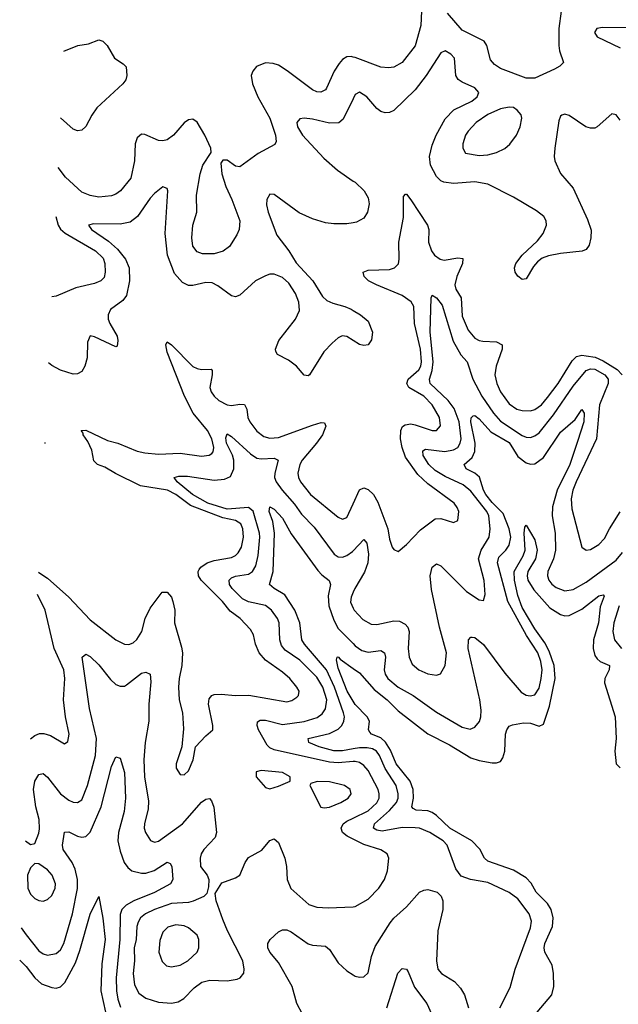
# Model space of a CAD drawing. Header units: inches. Extents: x 1954678 to 2060271, y 904822 to 1016299.
# Tile 196 of 256: x 1958440 to 1961241, y 992186 to 996790. Entities that reach past the tile are written whole.
import ezdxf

# ---------------------------------------------------------------- set-up
doc = ezdxf.new("R2010")
doc.units = ezdxf.units.IN
doc.header["$MEASUREMENT"] = 0
doc.layers.add('B9959', color=7, linetype='Continuous')
doc.layers.add('B9969', color=7, linetype='Continuous')

msp = doc.modelspace()

# ---------------------------------------------------------------- linework, layer by layer
at = {"layer": 'B9959', "color": 5}
for points, elevation in [([(1958645.8, 996644), (1958712, 996670), (1958762, 996678), (1958810, 996697), (1958828.7, 996690), (1958849, 996670), (1958884, 996610), (1958924.1, 996584.1), (1958937.2, 996570), (1958941.2, 996530), (1958936, 996510), (1958922.7, 996490), (1958801.1, 996378.9), (1958776.6, 996343.4), (1958750, 996291), (1958730, 996274), (1958710, 996270.6), (1958690, 996279.3), (1958630.7, 996332)], 560), ([(1960000, 996615.5), (1959990, 996618), (1959970, 996616.3), (1959950, 996604.1), (1959934, 996586), (1959911.5, 996550), (1959875.3, 996470), (1959870, 996462.6), (1959848.5, 996451.5), (1959830, 996452.4), (1959810, 996461.8), (1959692, 996552), (1959650, 996578.4), (1959625.8, 996585.8), (1959590, 996588.3), (1959548.5, 996571.5), (1959529.9, 996550.1), (1959522.7, 996530), (1959528.4, 996490), (1959553.7, 996430), (1959610.5, 996330), (1959636.8, 996250), (1959639.4, 996220.6), (1959633.9, 996206.1), (1959555.4, 996164.6), (1959470, 996103), (1959450, 996106), (1959410, 996134), (1959390, 996134), (1959380.7, 996119.3), (1959385, 996070), (1959404.6, 996010), (1959432.5, 995950), (1959469.8, 995850), (1959466.2, 995810), (1959456.1, 995783.9), (1959421.3, 995730), (1959392.4, 995707.6), (1959350, 995694.9), (1959295.4, 995695.4), (1959270, 995705.3), (1959250, 995731), (1959244.9, 995770), (1959250.2, 995830), (1959269.3, 995890.7), (1959267.7, 995970), (1959284.2, 996070), (1959296.9, 996110), (1959334.9, 996170), (1959334, 996190), (1959306.5, 996250), (1959270.9, 996310.9), (1959250, 996326), (1959230, 996322.8), (1959210, 996308.9), (1959159.2, 996250), (1959130, 996229.3), (1959110, 996224.1), (1959090, 996225.8), (1959025.6, 996254.4), (1959010, 996254.9), (1958990, 996238.7), (1958979.8, 996210), (1958976.7, 996130), (1958959.3, 996050), (1958912.2, 995990), (1958890, 995974.2), (1958870, 995967), (1958810, 995960.8), (1958770, 995968.7), (1958730, 995984.6), (1958654.9, 996054.9), (1958619.4, 996098.6)], 540), ([(1960000, 996420.5), (1959953.9, 996326.1), (1959932.4, 996307.6), (1959890, 996306.7), (1959810, 996325.6), (1959770.7, 996329.3), (1959750, 996327), (1959736.4, 996310), (1959739.1, 996290), (1959762.6, 996250), (1959862.8, 996142.8), (1959926.1, 996086.1), (1960000, 996036.1)], 520), ([(1960000, 995290.5), (1959970, 995309.1), (1959948, 995312), (1959930, 995302.8), (1959901.6, 995278.4), (1959862.3, 995237.7), (1959795.1, 995130), (1959790, 995124.9), (1959770, 995128.4), (1959735.3, 995170), (1959697.6, 995197.6), (1959645.4, 995225.4), (1959638.6, 995238.6), (1959636.5, 995250), (1959652.4, 995290), (1959730.2, 995390), (1959748.5, 995430), (1959746.2, 995470), (1959730.8, 995510.8), (1959698.5, 995558.5), (1959670, 995584.7), (1959630, 995600.6), (1959610, 995600.2), (1959590, 995593.5), (1959542.6, 995570), (1959470, 995502.4), (1959450, 995495.3), (1959430, 995499.5), (1959366.7, 995546.7), (1959339.8, 995559.8), (1959310, 995561.3), (1959250, 995547.9), (1959230, 995547.7), (1959201, 995561), (1959163.6, 995603.6), (1959131.1, 995690), (1959119.9, 995790), (1959133.4, 995990), (1959130, 996000.7), (1959110, 996008.4), (1959070, 995977.7), (1959050, 995956.1), (1958990.3, 995869.7), (1958956.4, 995843.6), (1958910, 995834.9), (1958784.7, 995835.3), (1958762, 995830), (1958775.4, 995810), (1958855.2, 995755.2), (1958897.5, 995717.5), (1958934.2, 995670), (1958951.3, 995630), (1958954.1, 995570), (1958939.3, 995500.7), (1958922.9, 995477.1), (1958865.4, 995434.6), (1958853.4, 995410), (1958854.1, 995390), (1958861.3, 995370), (1958895.3, 995310), (1958898.9, 995290), (1958895.6, 995264.4), (1958890, 995260.7), (1958790, 995307.9), (1958770, 995312.2), (1958756.9, 995283.1), (1958754.8, 995210), (1958744.7, 995170), (1958730, 995146), (1958710, 995134.2), (1958690, 995133.4), (1958630, 995151.9), (1958590, 995174), (1958575.2, 995186)], 520), ([(1960000, 995840.9), (1959970, 995835.5), (1959910, 995835.5), (1959870, 995841), (1959810, 995858.7), (1959747.3, 995887.3), (1959630, 995973.8), (1959610, 995974.3), (1959596, 995950), (1959594.9, 995925.1), (1959602.8, 995890), (1959642.4, 995782.4), (1959698.5, 995710), (1959733.3, 995653.3), (1959811.4, 995570), (1959856.4, 995496.4), (1959877.3, 995477.3), (1959904.5, 995464.5), (1959961.6, 995450), (1959990, 995437.3), (1960000, 995431.1)], 520), ([(1958608.3, 995870.4), (1958619.4, 995830), (1958630.3, 995810.3), (1958652, 995792), (1958794, 995710), (1958830, 995676), (1958837.6, 995650), (1958839.8, 995610), (1958834.3, 995585.7), (1958819.6, 995570), (1958790, 995556.5), (1958702.8, 995537.2), (1958610, 995497.6), (1958590.1, 995494.9)], 540), ([(1958527.7, 994206.5), (1958530, 994206), (1958570, 994179.7), (1958670, 994090.1), (1958770, 993984.1), (1958890, 993891.2), (1958930, 993870.2), (1958950, 993868.2), (1958970, 993875.9), (1958987.6, 993892.4), (1959010.5, 993930), (1959027.2, 993990), (1959050, 994038.5), (1959107, 994113), (1959130, 994113.5), (1959150, 994090.2), (1959156.9, 994070), (1959165, 994030), (1959163.5, 993970), (1959197, 993857), (1959200.9, 993830), (1959198.4, 993770), (1959185.5, 993710), (1959182.2, 993670), (1959186.4, 993610), (1959201.8, 993550), (1959205.5, 993474.5), (1959198, 993390), (1959171.8, 993310), (1959172, 993290), (1959190, 993261.6), (1959210, 993259.3), (1959230, 993278), (1959252.1, 993330), (1959262, 993390), (1959310, 993442), (1959343.7, 993470), (1959344.2, 993490), (1959323.5, 993590), (1959325.9, 993614.1), (1959339.3, 993630), (1959350, 993634.9), (1959382.7, 993637.3), (1959450, 993630.1), (1959511.8, 993631.8), (1959690, 993601.1), (1959713.1, 993606.9), (1959737, 993623), (1959744, 993630), (1959747.2, 993650), (1959736.8, 993670), (1959703.2, 993710), (1959670, 993739.9), (1959590, 993795.8), (1959559.9, 993830), (1959542.8, 993870), (1959533.9, 993913.9), (1959519.1, 993939.1), (1959470.7, 993990), (1959424.8, 994024.8), (1959389.2, 994070), (1959289.2, 994170), (1959277, 994190), (1959274.6, 994210), (1959280, 994220), (1959286.8, 994230), (1959316.8, 994250), (1959350, 994262.3), (1959430, 994276.1), (1959450, 994284.8), (1959462.6, 994297.4), (1959476.8, 994323.2), (1959487.6, 994370), (1959483.7, 994410), (1959473.7, 994433.7), (1959449.2, 994449.2), (1959390, 994461.7), (1959239.4, 994519.4), (1959170, 994570.8), (1959131.9, 994590), (1959004.6, 994610), (1958887.8, 994667.8), (1958837.7, 994697.7), (1958803.1, 994710), (1958787, 994727), (1958777.1, 994777.1), (1958758.7, 994818.7), (1958736.1, 994850), (1958737, 994857), (1958728, 994870), (1958750, 994871), (1958850, 994823.1), (1958899.5, 994810), (1958990, 994773.5), (1959025.5, 994765.5), (1959090, 994758.1), (1959190, 994763.1), (1959289.9, 994750.1), (1959325.6, 994754.4), (1959338.1, 994761.9), (1959345.2, 994770), (1959348.4, 994790), (1959339.2, 994830), (1959318.3, 994870), (1959251.4, 994950), (1959211.3, 995030), (1959130, 995235.6), (1959123.1, 995270), (1959130, 995283.8), (1959150, 995270.3), (1959250, 995169.5), (1959270, 995158.7), (1959290, 995155.1), (1959335.9, 995155.9), (1959340.2, 995150), (1959340.1, 995130), (1959329, 995070), (1959335.3, 995050), (1959349.4, 995030), (1959371.1, 995010), (1959410, 994989), (1959430, 994986.4), (1959470, 994992.9), (1959491.6, 994991.6), (1959503.2, 994970), (1959507.9, 994930), (1959517, 994910), (1959550, 994866.7), (1959581.8, 994841.8), (1959610, 994833.5), (1959650, 994837.2), (1959810, 994894.7), (1959850, 994906.5), (1959865.7, 994905.7), (1959872.6, 994890), (1959856.1, 994850), (1959828.5, 994810), (1959760.9, 994730), (1959750.1, 994710), (1959740.8, 994670), (1959744.1, 994650), (1959753.9, 994630), (1959800.5, 994570), (1959930, 994463.8), (1959950, 994454.9), (1959970, 994462.6), (1960000, 994527.3)], 480), ([(1960000, 993321.1), (1959930, 993316.1), (1959890, 993319.3), (1959630, 993376.2), (1959610, 993385.6), (1959598.4, 993398.4), (1959557.7, 993470), (1959550.9, 993490), (1959552.6, 993507.4), (1959565.5, 993514.5), (1959590, 993515), (1959670, 993494.9), (1959770, 993508.2), (1959832, 993528), (1959854.7, 993545.3), (1959870, 993568.1), (1959877.2, 993610), (1959858.7, 993670), (1959830, 993716), (1959750, 993795.7), (1959681.9, 993841.9), (1959664.2, 993864.2), (1959656.7, 993890), (1959654.1, 993970), (1959645.9, 993990), (1959617.3, 994030), (1959590, 994051.6), (1959510, 994068), (1959481.9, 994081.9), (1959433.7, 994130), (1959421.9, 994150), (1959420.6, 994170), (1959430, 994180.2), (1959450, 994187.8), (1959510, 994197), (1959529.5, 994210.5), (1959544.1, 994235.9), (1959554.9, 994285.1), (1959563.8, 994370), (1959562.2, 994390), (1959531.9, 994491.9), (1959510, 994508.8), (1959410, 994502.4), (1959319.5, 994530), (1959247.8, 994570), (1959176.2, 994630), (1959162.9, 994650), (1959184, 994656), (1959224.7, 994655.3), (1959350, 994637.2), (1959398.2, 994641.8), (1959425.4, 994654.6), (1959441.4, 994690), (1959442.3, 994730), (1959434.9, 994754.9), (1959407.4, 994810), (1959404.2, 994835.8), (1959410, 994854), (1959430, 994841.6), (1959519.6, 994759.6), (1959550, 994740.1), (1959570, 994736.6), (1959630, 994739.8), (1959648.9, 994730), (1959633.3, 994670), (1959632.7, 994650), (1959639.6, 994630), (1959668.1, 994590), (1959725.4, 994525.4), (1959758.3, 994478.3), (1959817, 994417), (1959911.4, 994291.4), (1959930, 994278.2), (1959950, 994277.3), (1959970, 994284.8), (1959996.4, 994303.6), (1960000, 994307.4)], 460), ([(1958557.1, 994812.7), (1958558, 994810), (1958556.8, 994808.5)], 520), ([(1960000, 993380.9), (1959950, 993371.9), (1959910, 993371.5), (1959841.2, 993390), (1959792.4, 993410), (1959789.7, 993430), (1959890, 993452.9), (1959930, 993472.5), (1959946.9, 993490), (1959956.6, 993510), (1959958.8, 993530), (1959954.2, 993550), (1959912, 993670), (1959875.7, 993750), (1959772.3, 993870), (1959760.4, 993890), (1959749.9, 993970), (1959727.5, 994030), (1959680.7, 994100.7), (1959630.8, 994130.8), (1959607.9, 994150), (1959625.2, 994210), (1959632.1, 994390), (1959624.3, 994444.3), (1959607.2, 994490), (1959610, 994513.1), (1959630, 994502), (1959670, 994459.7), (1959710, 994385.8), (1959835.3, 994215.3), (1959854, 994194), (1959888.4, 994168.4), (1959894.2, 994150), (1959883.2, 994096.8), (1959885.8, 994050), (1959910, 993982.8), (1959930, 993943), (1960000, 993873)], 440), ([(1958489.9, 993427.4), (1958510, 993442.9), (1958532.1, 993452.1), (1958552.6, 993452.6), (1958583.5, 993443.5), (1958650, 993403.8), (1958665.1, 993414.9), (1958670.8, 993449.2), (1958653.7, 993530), (1958645.4, 993610), (1958650.4, 993710), (1958647.1, 993750), (1958601.5, 993850), (1958558.8, 994030), (1958522.7, 994103.2)], 480), ([(1960000, 994112.9), (1959990.1, 994090), (1959987.3, 994067.3), (1960000, 994039.1)], 460), ([(1958466.8, 992951.4), (1958490, 992934), (1958510, 992938.8), (1958530, 992987.3), (1958533, 993007), (1958531.6, 993050), (1958515.3, 993110), (1958504.1, 993190), (1958509.9, 993230), (1958530, 993260.9), (1958550, 993266.3), (1958570, 993249.1), (1958630.1, 993170.1), (1958670, 993140.2), (1958690, 993131.4), (1958710, 993129.2), (1958730, 993143.1), (1958757.6, 993210), (1958794.7, 993350), (1958798.4, 993430), (1958766.3, 993570), (1958732.7, 993810), (1958750, 993823), (1958770, 993812), (1958810, 993774.3), (1958864.4, 993704.4), (1958890, 993681.8), (1958910, 993673.5), (1958930, 993673.8), (1958940, 993680), (1959010, 993735), (1959030, 993739.5), (1959050, 993730.6), (1959053.8, 993693.8), (1959043.8, 993590), (1959043.6, 993510), (1959026.7, 993410), (1959020.7, 993330), (1959023.5, 993250), (1959043.1, 993136.9), (1959040.3, 993099.7), (1959023.9, 993030), (1959022.4, 993010), (1959027.9, 992990), (1959052.1, 992952.1), (1959070, 992943.9), (1959090, 992948.6), (1959201.7, 993030), (1959290, 993131.3), (1959310, 993146), (1959328.3, 993148.3), (1959337.3, 993137.3), (1959348.4, 993108.4), (1959360.1, 992990), (1959354.2, 992965.8), (1959301.2, 992910), (1959288.4, 992890), (1959283.5, 992870), (1959286.4, 992830), (1959316.5, 992790), (1959324.9, 992770), (1959323.9, 992736.1), (1959315.8, 992704.2), (1959300.7, 992690), (1959252.2, 992667.8), (1959230, 992662.5), (1959150, 992658.2), (1959070, 992629.9), (1959028.7, 992610), (1959005.4, 992590), (1958993.4, 992570), (1958987.4, 992550), (1958984, 992490), (1958976, 992450), (1958976.9, 992390), (1958970.6, 992330), (1958977, 992277), (1958997.6, 992237.6), (1959030, 992214.6), (1959090, 992195.7), (1959150, 992191), (1959181.9, 992198.1), (1959207.1, 992212.9), (1959256.5, 992263.5), (1959291.5, 992290), (1959330, 992299.2), (1959410, 992295.4), (1959456.9, 992303.1), (1959471.6, 992310), (1959487.9, 992332.1), (1959490.7, 992350), (1959484.3, 992390), (1959412.2, 992530), (1959390, 992582.4), (1959358.7, 992670), (1959355.1, 992704.9), (1959385.6, 992754.4), (1959450, 992777.1), (1959470, 992790.6), (1959494.8, 992850), (1959510, 992872.6), (1959572.3, 992907.7), (1959610, 992951.8), (1959630, 992960.3), (1959650, 992943.1), (1959679.8, 992870), (1959688.7, 992830), (1959691.7, 992770), (1959708.1, 992728.1), (1959793.2, 992653.2), (1959830, 992640.2), (1959882.5, 992637.5), (1960000, 992642.7)], 460), ([(1960000, 993604), (1959971.4, 993650), (1959930, 993758.7), (1959922.4, 993797.6), (1959925.2, 993810), (1959930, 993811.6), (1959939.6, 993799.6), (1960000, 993757.1)], 420), ([(1958447.1, 992544.5), (1958470, 992511.1), (1958530, 992436.9), (1958550, 992421.8), (1958570, 992416), (1958610, 992423.2), (1958630, 992441.3), (1958645.6, 992470), (1958686.6, 992610), (1958710, 992727.7), (1958709.9, 992770), (1958698.9, 992818.9), (1958684.7, 992850), (1958642.9, 992910), (1958640.2, 992930), (1958649.2, 992990.8), (1958670, 992992.8), (1958710, 992972.5), (1958730, 992968.6), (1958750, 992971.1), (1958770, 992991.3), (1958821.4, 993110), (1958870, 993298), (1958890, 993343), (1958910, 993338), (1958930.5, 993270), (1958935.1, 993150), (1958928, 993088), (1958902.8, 992990), (1958898.8, 992950), (1958910, 992902.6), (1958929.3, 992849.3), (1958945.8, 992825.8), (1958964.5, 992810), (1959010, 992798.8), (1959030, 992799.6), (1959068.8, 992811.2), (1959130, 992850.2), (1959144.5, 992844.5), (1959151.2, 992831.2), (1959156.3, 992770), (1959144.9, 992750), (1959071.1, 992708.9), (1958974, 992670), (1958937.4, 992650), (1958918.1, 992630), (1958910, 992606), (1958907.6, 992490), (1958890.5, 992310), (1958892, 992250), (1958898.9, 992210), (1958912.2, 992172.2)], 440), ([(1960000, 992958.7), (1959972.4, 992972.4), (1959950.6, 992990), (1959943.2, 993010), (1959952.6, 993030), (1959970, 993042.3), (1960000, 993056.8)], 460), ([(1958439.8, 992393.2), (1958470, 992362.3), (1958510.1, 992310.1), (1958542.4, 992282.4), (1958590, 992265.2), (1958610, 992262.3), (1958630, 992268.1), (1958651.3, 992288.7), (1958700.5, 992379.5), (1958721.8, 992438.2), (1958770, 992608.4), (1958810, 992690.6), (1958829.4, 992589.4), (1958839.6, 992490), (1958823.7, 992376.3), (1958818.7, 992250), (1958841.8, 992150)], 420), ([(1959788.9, 992090), (1959737.2, 992190), (1959715.2, 992270), (1959650, 992381.8), (1959609.8, 992430), (1959600.3, 992450), (1959601, 992470), (1959612.3, 992490), (1959650, 992525.7), (1959670, 992534), (1959690, 992534.6), (1959710, 992525.2), (1959790, 992469.3), (1959810, 992462.3), (1959870, 992457.7), (1959890, 992442), (1959930, 992380.2), (1959970, 992343.5), (1960000, 992324.8)], 440)]:
    msp.add_lwpolyline(points, dxfattribs=dict(at, elevation=elevation))
for points, elevation in [([(1959570, 993279.5), (1959546, 993274), (1959545.5, 993250), (1959590, 993200.7), (1959610, 993193.4), (1959650, 993205.7), (1959705.2, 993230), (1959706, 993250), (1959668.7, 993270)], 480), ([(1959831.8, 993228.2), (1959801.6, 993218.4), (1959797.3, 993210), (1959848.8, 993108.8), (1959864.6, 993104.6), (1959890, 993108.3), (1959942.4, 993130), (1959976.4, 993150), (1959990.8, 993170), (1959985.7, 993190), (1959959.6, 993210), (1959890, 993227)], 480), ([(1958510, 992844.5), (1958490, 992824.5), (1958476.5, 992790), (1958478.2, 992730), (1958490, 992702), (1958510, 992680.8), (1958530, 992671.3), (1958550, 992669.1), (1958570, 992676.1), (1958590, 992694.6), (1958606.3, 992730), (1958606.6, 992750), (1958591.4, 992790), (1958570, 992815.6), (1958530, 992843.6)], 460), ([(1959170, 992558.5), (1959132.6, 992547.4), (1959110, 992523), (1959095.4, 992484.6), (1959091.3, 992430), (1959106.3, 992386.3), (1959126.7, 992366.7), (1959150, 992361.3), (1959190, 992369.2), (1959226.6, 992390), (1959269.7, 992430), (1959278, 992450), (1959278, 992490), (1959269.6, 992510), (1959230, 992543.1), (1959210, 992552.5)], 480)]:
    msp.add_lwpolyline(points, close=True, dxfattribs=dict(at, elevation=elevation))
at = {"layer": 'B9969', "color": 5}
for points, elevation in [([(1960319.2, 996830), (1960316.4, 996763.6), (1960290, 996668.9), (1960230, 996590.2), (1960190, 996569.2), (1960164.8, 996564.8), (1960130, 996568), (1960010, 996613), (1960000, 996615.5)], 540), ([(1960973.7, 996830), (1960962.2, 996750), (1960961.6, 996670), (1960964.7, 996644.7), (1960984, 996590), (1960966.8, 996573.2), (1960941.6, 996558.4), (1960850, 996517.6), (1960810, 996517), (1960690, 996562.8), (1960660.9, 996580.9), (1960642.9, 996602.9), (1960625.5, 996670), (1960613, 996690), (1960510, 996741.8), (1960440.6, 996820.6)], 540), ([(1961307.6, 996752.4), (1961165.8, 996754.2), (1961139.3, 996750), (1961129.7, 996730), (1961141.3, 996710), (1961250, 996659)], 520), ([(1961250, 996320.4), (1961230, 996345.3), (1961210, 996350.3), (1961142, 996290), (1961130, 996283.8), (1961110, 996282.5), (1961088.9, 996290), (1961010, 996342.4), (1960990, 996348.8), (1960975.8, 996344.2), (1960970, 996339.1), (1960963, 996317), (1960942.8, 996190), (1960940.5, 996150), (1960944.3, 996130), (1960970, 996071.5), (1961030, 996002), (1961095.8, 995855.8), (1961113, 995807), (1961112.4, 995770), (1961104.5, 995735.5), (1961090, 995715.6), (1961071.8, 995708.2), (1960970, 995697.7), (1960913.6, 995686.4), (1960884.6, 995675.4), (1960861.9, 995658.1), (1960843.8, 995636.2), (1960810, 995579.1), (1960790, 995575.5), (1960770, 995590.5), (1960758, 995610), (1960755.6, 995630), (1960761.3, 995650), (1960790, 995689.7), (1960863, 995757), (1960889, 995791), (1960904.6, 995830), (1960903.2, 995850), (1960892.4, 995870), (1960857, 995897), (1960750, 995960.2), (1960630, 996021.5), (1960570, 996032), (1960470, 996023.9), (1960424.6, 996030), (1960410, 996037.3), (1960390, 996056.5), (1960361.9, 996110), (1960357.6, 996150), (1960370, 996203.5), (1960388.2, 996250), (1960430, 996326.3), (1960470.9, 996369.1), (1960554.5, 996410), (1960580.2, 996430), (1960588.1, 996450), (1960570, 996471.6), (1960510, 996498.8), (1960491.6, 996511.6), (1960481.1, 996530), (1960473.6, 996610), (1960456.5, 996630), (1960430, 996644.9), (1960410, 996634.9), (1960340.9, 996530), (1960290, 996462.7), (1960190, 996366.4), (1960170, 996355.9), (1960150, 996354.2), (1960130, 996360.7), (1960110, 996375.5), (1960063.2, 996430), (1960030, 996452), (1960010, 996440.9), (1960000, 996420.5)], 520), ([(1960000, 996036.1), (1960009, 996030), (1960051.9, 995990), (1960070, 995957.6), (1960074.2, 995930), (1960066.8, 995890), (1960050, 995861.8), (1960016.2, 995843.8), (1960000, 995840.9)], 520), ([(1960000, 994527.3), (1960030, 994592), (1960050, 994600.9), (1960070, 994593), (1960094.4, 994570), (1960115, 994535), (1960162, 994410), (1960170, 994361), (1960183.2, 994323.2), (1960190, 994313.4), (1960210, 994304), (1960250, 994336.5), (1960314.3, 994405.7), (1960383.3, 994456.7), (1960410, 994458), (1960470, 994438.7), (1960490, 994448), (1960494, 994490), (1960487.2, 994510), (1960472, 994530), (1960350, 994619.6), (1960303.1, 994663.1), (1960244.6, 994744.6), (1960228.8, 994790), (1960221.8, 994830), (1960222.6, 994870), (1960231.3, 994888.7), (1960243.8, 994896.2), (1960270, 994900.1), (1960290, 994896), (1960370, 994869.1), (1960390, 994870.2), (1960409.1, 994890.9), (1960404.6, 994930), (1960369.2, 994990), (1960330, 995029.3), (1960261.2, 995070), (1960250.4, 995090), (1960256.9, 995110), (1960307.2, 995152.8), (1960316.7, 995170), (1960320.4, 995190), (1960314.8, 995250), (1960286.2, 995370), (1960283.5, 995450), (1960270.7, 995470.7), (1960230, 995500.3), (1960109.8, 995550), (1960072.5, 995570), (1960052, 995590), (1960046.2, 995610), (1960070, 995619.3), (1960170, 995622.4), (1960194, 995630), (1960211.8, 995648.2), (1960215.8, 995670), (1960213.7, 995750), (1960235, 995865), (1960236.2, 995963.8), (1960245.3, 995974.7), (1960250, 995975.2), (1960270, 995948.1), (1960348, 995830), (1960354.8, 995810), (1960352.3, 995750), (1960366.7, 995710), (1960380.5, 995690), (1960406.7, 995670), (1960426.4, 995666.4), (1960490, 995677.5), (1960513.4, 995673.4), (1960512.3, 995650), (1960484.7, 995590), (1960475.4, 995550), (1960479.8, 995530), (1960504.7, 995490), (1960510, 995404.2), (1960538.5, 995338.5), (1960570, 995301.2), (1960590, 995290.1), (1960606.9, 995286.9), (1960670, 995284.1), (1960697.5, 995270), (1960697.5, 995250), (1960669, 995170), (1960663.4, 995130), (1960671.8, 995090), (1960689.1, 995050), (1960730, 994994.6), (1960765.5, 994970), (1960790, 994962.5), (1960830, 994961.2), (1960850, 994967.8), (1960881.3, 994990), (1960910, 995023.2), (1960958.7, 995090), (1961025.2, 995194.8), (1961045.2, 995214.8), (1961070, 995221.3), (1961090, 995219.2), (1961131.7, 995211.7), (1961170, 995195.4), (1961234.6, 995154.6), (1961258.2, 995130)], 480), ([(1960000, 994039.1), (1960004.1, 994030), (1960045, 993985), (1960083.5, 993963.5), (1960110, 993962), (1960190, 993979.8), (1960217.2, 993977.2), (1960243.9, 993963.9), (1960255.8, 993950), (1960262.6, 993930), (1960258, 993850), (1960262, 993810), (1960276.2, 993776.2), (1960307.9, 993750), (1960350, 993731), (1960390, 993725.5), (1960407.9, 993732.1), (1960429.9, 993770.1), (1960437.4, 993830), (1960404.3, 993950), (1960365.8, 994125.8), (1960360.2, 994190), (1960369.8, 994230), (1960390, 994246.7), (1960410, 994236.5), (1960530, 994116.5), (1960590, 994078.4), (1960610, 994074.8), (1960617.7, 994102.3), (1960612.3, 994167.7), (1960587, 994270), (1960598.5, 994310), (1960635.6, 994370), (1960641, 994410), (1960634.9, 994470), (1960625.5, 994490), (1960550, 994586.4), (1960515.4, 994615.4), (1960430, 994654.4), (1960383.2, 994683.2), (1960354.6, 994710), (1960327.8, 994752.2), (1960325.6, 994774.4), (1960338.4, 994781.6), (1960428.3, 994771.7), (1960470, 994778.9), (1960490, 994790.2), (1960501.1, 994810), (1960505.3, 994830), (1960496.1, 994910), (1960472, 994972), (1960445.1, 995010), (1960360.4, 995090), (1960358.2, 995098.2), (1960356.5, 995110), (1960369.4, 995150), (1960373.9, 995190), (1960359.9, 995330), (1960365.3, 995490), (1960370, 995501.6), (1960390, 995489.2), (1960415.8, 995455.8), (1960467.3, 995287.3), (1960503.3, 995223.3), (1960533.8, 995190), (1960560.6, 995110), (1960602.5, 995030), (1960657, 994950), (1960690, 994913), (1960790, 994845.9), (1960810, 994837.9), (1960830, 994837.5), (1960850, 994844.1), (1960870, 994859.1), (1960937.9, 994942.1), (1961030, 995076.8), (1961089.9, 995150.1), (1961110, 995157.7), (1961130, 995156.2), (1961177.8, 995130), (1961192.3, 995110), (1961192.4, 995090), (1961152.7, 994990), (1961138.4, 994830), (1961043.7, 994630), (1961028.3, 994590), (1961019.9, 994550), (1961023, 994503), (1961070, 994323.8), (1961090.3, 994310.3), (1961110, 994313.4), (1961150, 994335.8), (1961175.2, 994364.8), (1961198.7, 994410), (1961250, 994489.2)], 460), ([(1960000, 995431.1), (1960034, 995410), (1960070, 995380.5), (1960089.7, 995330), (1960086.3, 995293.7), (1960070, 995270.6), (1960050, 995267), (1960030, 995272), (1960000, 995290.5)], 520), ([(1960000, 993873), (1960010, 993863.1), (1960040.8, 993840.8), (1960070, 993832.2), (1960130, 993840.2), (1960146.5, 993830), (1960150.7, 993810), (1960144.6, 993750), (1960149, 993730), (1960162.6, 993710), (1960211.1, 993670), (1960280.2, 993630), (1960390, 993552.8), (1960510, 993482.3), (1960547.2, 993472.7), (1960570, 993482.3), (1960591, 993509), (1960597.4, 993530), (1960598.2, 993561.8), (1960592.6, 993610), (1960538.3, 993850), (1960540.4, 993890), (1960550, 993903.1), (1960557.2, 993902.8), (1960570, 993901.5), (1960610, 993868.4), (1960710, 993735), (1960785.8, 993645.8), (1960810, 993632.6), (1960828.3, 993628.3), (1960850, 993633.5), (1960870, 993664), (1960880.1, 993710), (1960884.1, 993750), (1960878.5, 993790), (1960864.2, 993830), (1960811.6, 993911.6), (1960724.4, 994070), (1960674.6, 994250), (1960682.3, 994277.7), (1960714.5, 994310), (1960730, 994332.6), (1960737.4, 994370), (1960729.9, 994410), (1960701.5, 994481.5), (1960650, 994533.1), (1960620.5, 994570), (1960609.9, 994590), (1960590.8, 994650.8), (1960569.6, 994669.6), (1960528, 994690), (1960519.8, 994710), (1960556.2, 994743.8), (1960568.7, 994771.3), (1960570.6, 994810.6), (1960550.5, 994910), (1960551.5, 994928.5), (1960561.9, 994938.1), (1960570, 994940.2), (1960590, 994923.5), (1960643.5, 994863.5), (1960730, 994813.2), (1960770, 994747.4), (1960810, 994717.9), (1960830, 994711.4), (1960850, 994713.5), (1960890, 994743.7), (1960970, 994861.1), (1961039.2, 994920.8), (1961070, 994968.2), (1961080.2, 994950), (1961079.1, 994910), (1961050, 994818), (1961013.1, 994710), (1960955.1, 994590), (1960933.2, 994513.2), (1960930.5, 994470), (1960944.6, 994390), (1960947.1, 994310), (1960938, 994270), (1960910.8, 994210), (1960909, 994190), (1960915.3, 994170), (1960930, 994150.2), (1960950, 994135.3), (1960990, 994120.1), (1961030, 994125.3), (1961090, 994159.8), (1961230, 994263.6), (1961260.7, 994299.3)], 440), ([(1960000, 993757.1), (1960030, 993736), (1960098.2, 993658.2), (1960158.4, 993610), (1960210, 993558), (1960350, 993451.2), (1960450, 993399.6), (1960550, 993339.1), (1960590, 993325.9), (1960650, 993315.1), (1960670, 993314.7), (1960690, 993322), (1960700.9, 993339.1), (1960709.1, 993370), (1960712.1, 993450), (1960718.3, 993470), (1960730, 993486.4), (1960746.2, 993493.8), (1960797.1, 993502.9), (1960830, 993500.5), (1960870, 993487.3), (1960890, 993496.5), (1960918.9, 993581.1), (1960944.8, 993710), (1960940.4, 993770), (1960917.7, 993837.7), (1960897, 993877), (1960850, 993941.9), (1960790, 994041.5), (1960770, 994098), (1960754.2, 994170), (1960753.6, 994210), (1960796.1, 994283.9), (1960804.5, 994310), (1960800.3, 994390), (1960803.1, 994416.9), (1960810, 994427.3), (1960850, 994358.4), (1960861.5, 994310), (1960853.6, 994270), (1960816.8, 994210), (1960814, 994190), (1960817.3, 994170), (1960845, 994125), (1960920.6, 994040.6), (1960970, 994009.5), (1960990, 994003.6), (1961010, 994004.2), (1961070, 994033.4), (1961150, 994096.3), (1961170, 994100.5), (1961174.1, 994094.1), (1961155.5, 994044.5), (1961147.5, 993970), (1961124.6, 993890), (1961122.2, 993850), (1961130, 993817.7), (1961141.7, 993801.7), (1961155.5, 993790), (1961198.6, 993770), (1961197.2, 993750), (1961177.3, 993710), (1961176.1, 993690), (1961225.8, 993530), (1961230.1, 993429.9), (1961224.1, 993370), (1961230, 993310.7), (1961250, 993292.6)], 420), ([(1960000, 994307.4), (1960050, 994359.5), (1960063.4, 994343.4), (1960071.8, 994291.8), (1960069.2, 994250), (1960052.3, 994207.7), (1960007.3, 994130), (1960000, 994112.9)], 460), ([(1961244.3, 994050), (1961219.6, 993970), (1961214.2, 993930), (1961222, 993890), (1961256.1, 993850)], 440), ([(1960844.5, 992130), (1960929.7, 992230), (1960939.4, 992270), (1960937.7, 992330), (1960930.6, 992370), (1960897.3, 992430), (1960893.2, 992450), (1960896.9, 992470), (1960932, 992550), (1960935.2, 992590), (1960926.7, 992630), (1960910, 992657.8), (1960856.4, 992710), (1960832.5, 992752.5), (1960810, 992776.9), (1960750, 992813.4), (1960630, 992856.1), (1960614.5, 992870), (1960592.1, 992912.1), (1960555.3, 992950), (1960451.8, 993010), (1960390, 993069.9), (1960370, 993083.6), (1960350, 993090.4), (1960294, 993094), (1960281.3, 993101.3), (1960275.2, 993110), (1960282.2, 993150), (1960281.3, 993190), (1960267.2, 993230), (1960201.5, 993310), (1960174, 993374), (1960151.5, 993411.5), (1960130, 993431.6), (1960085.1, 993450), (1960078.2, 993458.2), (1960071.9, 993470), (1960076.8, 993510), (1960066.1, 993530), (1960010, 993588), (1960000, 993604)], 420), ([(1960686.2, 992170), (1960734.5, 992265.5), (1960757.3, 992350), (1960830, 992544.4), (1960834.6, 992574.6), (1960822.9, 992610), (1960770, 992679.1), (1960730, 992709.2), (1960630, 992756.5), (1960549.3, 992769.3), (1960505.6, 992785.6), (1960479.7, 992819.7), (1960439.1, 992930), (1960421.5, 992950), (1960359.2, 992990), (1960310, 993009.3), (1960290, 993012.2), (1960230, 993012.4), (1960135.8, 992995.8), (1960110, 993001.1), (1960095.5, 993010), (1960099.9, 993030), (1960170, 993091.9), (1960202.5, 993130), (1960209.9, 993150), (1960211, 993170), (1960201.7, 993210), (1960149, 993289), (1960123.8, 993350), (1960109.4, 993369.4), (1960090, 993380.3), (1960065.7, 993385.7), (1960030, 993386.3), (1960000, 993380.9)], 440), ([(1960000, 993056.8), (1960070, 993090.6), (1960110, 993128.9), (1960121.1, 993150), (1960122.4, 993170), (1960116.6, 993190), (1960070, 993279), (1960050, 993303.4), (1960030, 993316.9), (1960010, 993321.8), (1960000, 993321.1)], 460), ([(1960000, 992642.7), (1960010, 992643.1), (1960070, 992677.4), (1960119.8, 992730), (1960147.2, 992770), (1960161, 992810), (1960166.3, 992870), (1960158.4, 992890), (1960129, 992909), (1960050, 992933.7), (1960000, 992958.7)], 460), ([(1960000, 992324.8), (1960010, 992318.5), (1960030, 992313.2), (1960050, 992314.3), (1960070, 992333.4), (1960086, 992410), (1960103.5, 992456.5), (1960172.6, 992567.4), (1960190.5, 992589.5), (1960250, 992642.6), (1960309.8, 992710), (1960330, 992719.7), (1960350, 992722.4), (1960393, 992710), (1960412.1, 992692.1), (1960420.2, 992670), (1960418.8, 992630), (1960396.6, 992530), (1960390.1, 992390), (1960396.3, 992350), (1960414, 992330), (1960473.4, 992293.4), (1960502.3, 992262.3), (1960521.2, 992230), (1960540.2, 992170)], 440), ([(1960157.1, 992170), (1960208.6, 992331.4), (1960230, 992354), (1960250, 992350.4), (1960257.8, 992337.8), (1960286.8, 992266.8), (1960344.7, 992190), (1960380.9, 992110)], 420)]:
    msp.add_lwpolyline(points, dxfattribs=dict(at, elevation=elevation))
at = {"layer": 'B9969', "color": 5, "elevation": 540}
msp.add_lwpolyline([(1960730, 996381.3), (1960690, 996374), (1960630, 996347.6), (1960575.3, 996310), (1960537.6, 996270), (1960525.7, 996250), (1960513.7, 996210), (1960512.4, 996190), (1960526.1, 996166.1), (1960590, 996156.2), (1960630, 996159.3), (1960670, 996169.2), (1960710, 996187.7), (1960732.3, 996207.7), (1960763.6, 996250), (1960781.6, 996290), (1960789.6, 996329.6), (1960785.6, 996345.6), (1960768, 996368), (1960750, 996379.5)], close=True, dxfattribs=at)

doc.saveas('drawing.dxf')
